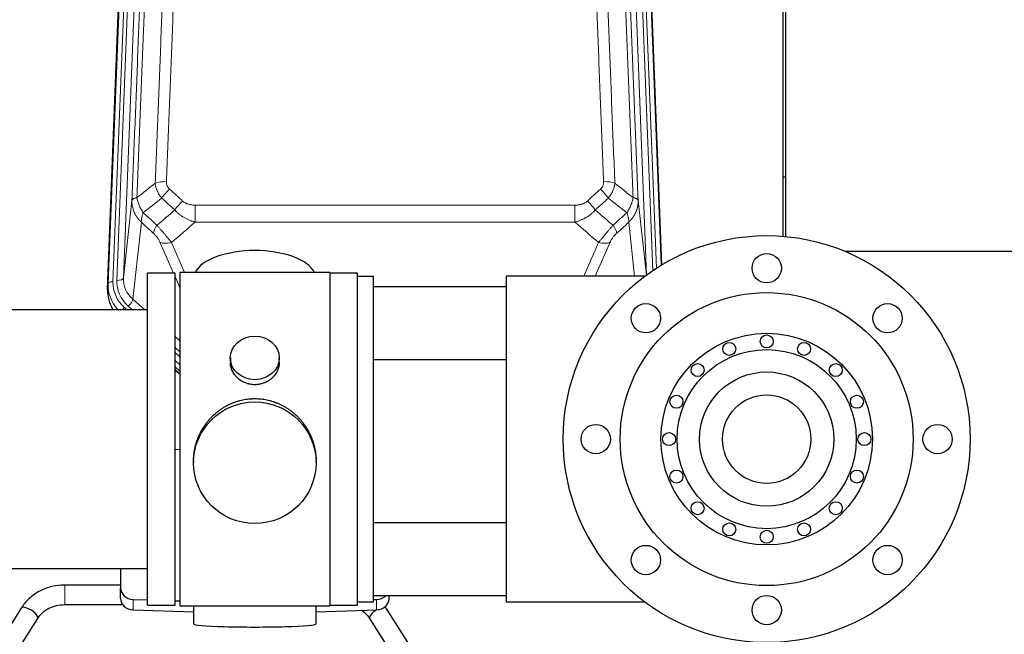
# Model space of a CAD drawing. Header units: inches. Extents: x 0 to 23760, y -13 to 16800.
# Tile 63 of 207: x 5819 to 6424, y 7685 to 8062. Entities that reach past the tile are written whole.
import ezdxf

# ---------------------------------------------------------------- set-up
doc = ezdxf.new("R2010")
doc.units = ezdxf.units.IN
doc.layers.add('254', color=7, linetype='Continuous', true_color=0xffffff)

msp = doc.modelspace()

# ---------------------------------------------------------------- linework, layer by layer
at = {"layer": '254', "color": 2, "linetype": 'Continuous', "lineweight": 25}
for p, q in [((6289.965, 8259.017), (6289.965, 7929.067)), ((5873.443, 7896.601), (5886.561, 8229.802)), ((6201.369, 8229.802), (6213.896, 7911.626)), ((6288.625, 7929.179), (6288.625, 8117.513)), ((6289.951, 7965.464), (6288.591, 7965.464)), ((6326.497, 7919.998), (6867.965, 7919.998)), ((5917.965, 7907.024), (5917.965, 7702.164)), ((6009.965, 7907.024), (5917.965, 7907.024)), ((6009.965, 7907.024), (6009.965, 7702.164)), ((5914.965, 7906.594), (5897.965, 7906.594)), ((5897.965, 7702.594), (5897.965, 7906.594)), ((5914.965, 7702.594), (5914.965, 7906.594)), ((6026.965, 7906.594), (6009.965, 7906.594)), ((6026.965, 7904.593), (6026.965, 7906.594)), ((6026.965, 7704.594), (6026.965, 7904.594)), ((6026.965, 7904.594), (6036.965, 7904.594)), ((6036.965, 7704.594), (6036.965, 7904.594)), ((6203.464, 7904.594), (6118.465, 7904.594)), ((6118.465, 7904.594), (6118.465, 7704.594)), ((6036.965, 7898.439), (6118.465, 7898.439)), ((5897.965, 7884.094), (5801.965, 7884.094)), ((5948.918, 7854.463), (5948.918, 7851.89)), ((5979.013, 7851.878), (5979.013, 7854.463)), ((6036.966, 7853.439), (6118.465, 7853.439)), ((5917.965, 7846.353), (5914.965, 7849.015)), ((5914.965, 7847.015), (5917.965, 7844.353)), ((5917.966, 7798.197), (5914.966, 7798.105)), ((5926.326, 7791.243), (5926.326, 7790.105)), ((6001.605, 7790.105), (6001.605, 7791.243)), ((6036.966, 7753.439), (6118.465, 7753.439)), ((5801.965, 7725.094), (5897.965, 7725.094)), ((5881.465, 7725.094), (5881.465, 7713.233)), ((5881.465, 7714.945), (5847.143, 7714.945)), ((5881.465, 7706.769), (5881.465, 7713.233)), ((6118.465, 7708.439), (6036.965, 7708.439)), ((6046.465, 7706.769), (6046.465, 7708.439)), ((5847.143, 7702.945), (5882.727, 7702.945)), ((5889.186, 7706.141), (5897.966, 7705.869)), ((5897.965, 7702.594), (5914.965, 7702.594)), ((5914.966, 7705.343), (5917.966, 7705.25)), ((5917.965, 7702.164), (5965.277, 7702.164)), ((5926.301, 7702.164), (5926.301, 7691.1)), ((5965.277, 7702.164), (6009.965, 7702.164)), ((6001.629, 7691.1), (6001.629, 7702.164)), ((6009.965, 7702.594), (6026.965, 7702.594)), ((6026.965, 7702.594), (6026.965, 7704.595)), ((6026.965, 7704.594), (6036.965, 7704.594)), ((6036.965, 7706.086), (6038.745, 7706.141)), ((6118.465, 7704.594), (6203.464, 7704.594)), ((5820.432, 7700.84), (5803.112, 7673.651)), ((5889.186, 7699.677), (5926.302, 7698.527)), ((6001.628, 7698.527), (6038.745, 7699.677)), ((6061.931, 7673.651), (6044.611, 7700.84)), ((5813.233, 7667.203), (5830.553, 7694.393)), ((6034.49, 7694.393), (6051.811, 7667.203))]:
    msp.add_line(p, q, dxfattribs=at)
at = {"layer": '254', "color": 110, "linetype": 'Continuous', "lineweight": 13}
for p, q in [((5889.929, 8234.28), (5876.818, 7901.258)), ((5879.21, 7902.094), (5892.276, 8233.988)), ((5896.268, 8235.614), (5883.202, 7903.721)), ((6204.66, 7905.479), (6191.663, 8235.614)), ((6208.482, 7908.172), (6195.655, 8233.988)), ((6210.781, 7909.688), (6198.002, 8234.28)), ((5873.824, 7900.038), (5886.935, 8233.06)), ((6200.996, 8233.06), (6213.656, 7911.481)), ((5883.202, 7903.721), (5888.449, 7951.127)), ((6199.481, 7951.127), (6204.544, 7905.394)), ((5927.379, 7948.326), (6160.551, 7948.326)), ((5927.379, 7948.326), (5927.379, 7937.895)), ((6160.551, 7948.326), (6160.551, 7937.895)), ((5894.264, 7937.775), (5889.039, 7890.575)), ((6160.551, 7937.895), (5927.379, 7937.895)), ((6197.339, 7904.594), (6193.666, 7937.775)), ((5914.003, 7906.594), (5905.691, 7925.525)), ((5912.752, 7925.375), (5920.81, 7907.023)), ((6166.054, 7904.594), (6175.178, 7925.375)), ((6182.24, 7925.525), (6173.049, 7904.593)), ((5917.965, 7897.569), (5914.966, 7904.401)), ((5873.443, 7896.601), (5873.824, 7900.038)), ((5889.039, 7890.575), (5896.347, 7884.094)), ((5883.823, 7885.484), (5885.39, 7884.094)), ((5886.215, 7886.32), (5888.724, 7884.094)), ((5914.965, 7867.579), (5917.965, 7864.918)), ((5914.965, 7860.818), (5917.965, 7858.157)), ((5914.965, 7857.861), (5917.965, 7855.2)), ((5917.965, 7850.129), (5914.965, 7852.79)), ((5914.965, 7847.282), (5917.965, 7844.621)), ((5847.143, 7702.945), (5847.143, 7714.945)), ((5889.186, 7699.677), (5889.186, 7706.141)), ((6038.745, 7699.677), (6038.745, 7706.141))]:
    msp.add_line(p, q, dxfattribs=at)
at = {"layer": '254', "color": 2, "linetype": 'Continuous', "lineweight": 25}
for centre, radius in [((6278.465, 7804.594), 125), ((6278.465, 7909.594), 9), ((6278.465, 7804.594), 90), ((6204.219, 7878.84), 9), ((6352.712, 7878.84), 9), ((6278.465, 7804.594), 65), ((6278.465, 7864.594), 4), ((6278.465, 7804.594), 55), ((6255.504, 7860.027), 4), ((6301.426, 7860.027), 4), ((6236.039, 7847.02), 4), ((6320.892, 7847.02), 4), ((6278.465, 7804.594), 41.25), ((6223.033, 7827.555), 4), ((6278.465, 7804.594), 27.15), ((6333.898, 7827.555), 4), ((6173.465, 7804.594), 9), ((6383.465, 7804.594), 9), ((6218.465, 7804.594), 4), ((6338.465, 7804.594), 4), ((6223.033, 7781.633), 4), ((6333.898, 7781.633), 4), ((6236.039, 7762.167), 4), ((6320.892, 7762.167), 4), ((6255.504, 7749.161), 4), ((6301.426, 7749.161), 4), ((6278.465, 7744.594), 4), ((6204.219, 7730.348), 9), ((6352.712, 7730.348), 9), ((6278.465, 7699.594), 9)]:
    msp.add_circle(centre, radius, dxfattribs=at)
at = {"layer": '254', "color": 110, "linetype": 'Continuous', "lineweight": 13}
for centre, major_axis, ratio, start_param, end_param in [((5909.64, 7958.418), (9.992, -0.404), 0.431453, 1.5882535, 2.3480729), ((6178.291, 7958.418), (9.992, 0.404), 0.431453, 0.7935197, 1.5533391), ((5911.612, 7953.824), (-6.729, -7.397), 0.3051216, 4.388767, 5.1358022), ((6176.319, 7953.824), (-6.729, 7.397), 0.3051216, 4.2889758, 5.0360109), ((5919.621, 7946.532), (6.736, 7.391), 0.3030979, 1.2497453, 1.9956357), ((6168.31, 7946.532), (-6.736, 7.391), 0.3030979, 4.2875497, 5.03344), ((5908.665, 7937.145), (6.719, 7.407), 0.3029797, 1.994528, 2.7400357), ((6179.265, 7937.145), (-6.719, 7.407), 0.3029797, 3.5431496, 4.2886573), ((5912.752, 7931.547), (9.156, 4.02), 0.5833249, 3.617995, 4.4616661), ((6175.178, 7931.547), (9.156, -4.02), 0.5833249, 4.9631119, 5.806783), ((5876.818, 7899.873), (-2.998, 0.118), 0.4614673, 4.7305545, 6.248991), ((5900.837, 7900.54), (-24.034, -0.11), 0.8859493, 6.2442616, 7.0633748), ((5903.229, 7901.375), (-24.034, -0.11), 0.8859493, 6.2442616, 7.0633748), ((5879.21, 7903.941), (-3.997, 0.157), 0.4614673, 1.5889619, 3.1073983), ((5903.229, 7903.222), (-20.033, -0.591), 0.8872905, 6.2219242, 7.0410373), ((5900.837, 7899.155), (27.029, -0.244), 0.8851019, 3.1148362, 3.8326992), ((5886.215, 7888.167), (-2.654, -2.992), 0.3265056, 1.2180917, 2.7365282), ((5883.823, 7884.099), (-1.991, -2.244), 0.3265056, 4.3596844, 4.9963838)]:
    msp.add_ellipse(centre, major_axis=major_axis, ratio=ratio, start_param=start_param, end_param=end_param, dxfattribs=at)
at = {"layer": '254', "color": 2, "linetype": 'Continuous', "lineweight": 25}
for centre, major_axis, ratio, start_param, end_param in [((5963.965, 7903.052), (-37.64, 0), 0.4617486, 3.372107, 6.0525728), ((5900.465, 7895.792), (-27.038, -0.124), 0.8859493, 6.2442616, 6.7882167), ((5889.465, 7713.233), (-8, 0), 0.8870108, 0, 1.5358897), ((6038.465, 7713.233), (-8, 0), 0.8870108, 1.6057029, 2.3998299), ((5825.493, 7697.616), (5.06, -3.224), 0.3659982, 0, 3.1415927), ((5889.465, 7706.769), (-8, 0), 0.8870108, 0, 1.5358897), ((6038.465, 7706.769), (-8, 0), 0.8870108, 1.6057029, 3.1415927), ((6039.551, 7697.616), (-5.06, -3.224), 0.3659982, 3.1415927, 3.5907422), ((6039.551, 7697.616), (-5.06, -3.224), 0.3659982, 4.6468082, 6.2831853), ((5963.965, 7691.1), (-37.664, 0), 0.0504434, 0, 3.1415927)]:
    msp.add_ellipse(centre, major_axis=major_axis, ratio=ratio, start_param=start_param, end_param=end_param, dxfattribs=at)
for centre, major_axis, ratio in [((5963.965, 7854.463), (15.048, 0), 0.8870108), ((5963.965, 7790.105), (-37.64, 0), 0.9914449)]:
    msp.add_ellipse(centre, major_axis=major_axis, ratio=ratio, dxfattribs=at)
at = {"layer": '254', "color": 110, "linetype": 'Continuous', "lineweight": 13}
for points, knots in [([(5903.734, 8276.803), (5903.678, 8275.191), (5903.622, 8273.578), (5903.51, 8270.349), (5903.342, 8265.502), (5902.946, 8254.167), (5902.603, 8244.407), (5901.909, 8224.831), (5900.969, 8198.575), (5899.511, 8158.73), (5898.506, 8131.859), (5897.932, 8116.658), (5897.869, 8114.967), (5897.741, 8111.585), (5897.548, 8106.507), (5897.097, 8094.637), (5896.705, 8084.422), (5896.377, 8075.888), (5896.311, 8074.18), (5896.179, 8070.762), (5895.981, 8065.632), (5895.515, 8053.64), (5895.113, 8043.324), (5894.301, 8022.642), (5893.204, 7994.933), (5892.076, 7966.96), (5891.505, 7952.907)], [0, 0, 0, 0, 0.015625, 0.015625, 0.03125, 0.0625, 0.125, 0.125, 0.25, 0.375, 0.5, 0.5, 0.515625, 0.515625, 0.53125, 0.5625, 0.625, 0.625, 0.640625, 0.640625, 0.65625, 0.6875, 0.75, 0.75, 0.875, 1, 1, 1, 1]), ([(5902.757, 7961.774), (5903.315, 7975.587), (5904.417, 8003.083), (5906.027, 8043.935), (5907.07, 8070.909), (5907.842, 8091.041), (5908.225, 8101.083), (5908.604, 8111.089), (5908.855, 8117.751), (5908.981, 8121.078), (5909.605, 8137.692), (5910.097, 8150.912), (5910.823, 8170.636), (5911.063, 8177.192), (5911.54, 8190.266), (5911.776, 8196.785), (5912.479, 8216.283), (5913.401, 8242.129), (5914.292, 8267.675), (5914.731, 8280.372)], [0, 0, 0, 0, 0.125, 0.25, 0.375, 0.375, 0.4375, 0.46875, 0.46875, 0.5, 0.5, 0.625, 0.625, 0.6875, 0.6875, 0.75, 0.75, 0.875, 1, 1, 1, 1]), ([(5921.598, 8281.738), (5921.161, 8269.025), (5920.27, 8243.447), (5919.35, 8217.567), (5918.648, 8198.044), (5918.412, 8191.518), (5917.936, 8178.427), (5917.696, 8171.863), (5916.971, 8152.113), (5916.479, 8138.876), (5915.856, 8122.241), (5915.731, 8118.91), (5915.479, 8112.239), (5915.101, 8102.221), (5914.719, 8092.167), (5913.948, 8072.008), (5912.906, 8045), (5911.298, 8004.096), (5910.197, 7976.566), (5909.64, 7962.735)], [0, 0, 0, 0, 0.125, 0.25, 0.25, 0.3125, 0.3125, 0.375, 0.375, 0.5, 0.5, 0.53125, 0.53125, 0.5625, 0.625, 0.625, 0.75, 0.875, 1, 1, 1, 1]), ([(6178.291, 7962.735), (6177.733, 7976.566), (6176.633, 8004.096), (6175.025, 8045), (6173.983, 8072.008), (6173.212, 8092.167), (6172.83, 8102.221), (6172.451, 8112.239), (6172.2, 8118.91), (6172.075, 8122.241), (6171.451, 8138.876), (6170.96, 8152.113), (6170.235, 8171.863), (6169.995, 8178.427), (6169.519, 8191.518), (6169.283, 8198.044), (6168.581, 8217.567), (6167.66, 8243.447), (6166.77, 8269.025), (6166.332, 8281.738)], [0, 0, 0, 0, 0.125, 0.25, 0.375, 0.375, 0.4375, 0.46875, 0.46875, 0.5, 0.5, 0.625, 0.625, 0.6875, 0.6875, 0.75, 0.75, 0.875, 1, 1, 1, 1]), ([(6173.2, 8280.372), (6173.638, 8267.675), (6174.53, 8242.129), (6175.451, 8216.283), (6176.154, 8196.785), (6176.391, 8190.266), (6176.867, 8177.192), (6177.107, 8170.636), (6177.834, 8150.912), (6178.325, 8137.692), (6178.95, 8121.078), (6179.075, 8117.751), (6179.327, 8111.089), (6179.706, 8101.083), (6180.089, 8091.041), (6180.86, 8070.909), (6181.904, 8043.935), (6183.514, 8003.083), (6184.616, 7975.587), (6185.174, 7961.774)], [0, 0, 0, 0, 0.125, 0.25, 0.25, 0.3125, 0.3125, 0.375, 0.375, 0.5, 0.5, 0.53125, 0.53125, 0.5625, 0.625, 0.625, 0.75, 0.875, 1, 1, 1, 1]), ([(6196.426, 7952.907), (6195.854, 7966.96), (6194.727, 7994.931), (6193.081, 8036.482), (6192.015, 8063.914), (6191.227, 8084.386), (6190.836, 8094.598), (6190.384, 8106.466), (6190.192, 8111.543), (6190.064, 8114.926), (6190, 8116.616), (6189.681, 8125.062), (6189.301, 8135.169), (6188.863, 8146.912), (6188.677, 8151.935), (6188.553, 8155.281), (6188.491, 8156.953), (6187.935, 8171.989), (6186.962, 8198.564), (6185.551, 8237.958), (6184.643, 8263.907), (6184.197, 8276.803)], [0, 0, 0, 0, 0.125, 0.25, 0.375, 0.375, 0.4375, 0.46875, 0.484375, 0.484375, 0.5, 0.5, 0.5625, 0.59375, 0.609375, 0.609375, 0.625, 0.625, 0.75, 0.875, 1, 1, 1, 1]), ([(5888.449, 7951.127), (5889.019, 7965.127), (5890.144, 7992.994), (5891.238, 8020.598), (5892.047, 8041.202), (5892.449, 8051.479), (5892.913, 8063.426), (5893.11, 8068.537), (5893.242, 8071.942), (5893.308, 8073.643), (5893.635, 8082.145), (5894.026, 8092.321), (5894.476, 8104.147), (5894.668, 8109.205), (5894.796, 8112.575), (5894.859, 8114.259), (5895.432, 8129.402), (5896.433, 8156.171), (5897.888, 8195.865), (5899.294, 8235.098), (5900.2, 8260.948), (5900.645, 8273.795)], [0, 0, 0, 0, 0.125, 0.25, 0.25, 0.3125, 0.34375, 0.359375, 0.359375, 0.375, 0.375, 0.4375, 0.46875, 0.484375, 0.484375, 0.5, 0.5, 0.625, 0.75, 0.875, 1, 1, 1, 1]), ([(6187.286, 8273.795), (6187.731, 8260.948), (6188.637, 8235.097), (6190.044, 8195.853), (6191.014, 8169.379), (6191.568, 8154.4), (6191.63, 8152.734), (6191.754, 8149.401), (6191.94, 8144.397), (6192.376, 8132.698), (6192.755, 8122.63), (6193.073, 8114.216), (6193.137, 8112.532), (6193.264, 8109.162), (6193.456, 8104.104), (6193.906, 8092.281), (6194.297, 8082.108), (6195.083, 8061.713), (6196.146, 8034.385), (6197.787, 7992.991), (6198.911, 7965.127), (6199.481, 7951.127)], [0, 0, 0, 0, 0.125, 0.25, 0.375, 0.375, 0.390625, 0.390625, 0.40625, 0.4375, 0.5, 0.5, 0.515625, 0.515625, 0.53125, 0.5625, 0.625, 0.625, 0.75, 0.875, 1, 1, 1, 1]), ([(5906.789, 7952.657), (5906.499, 7953.001), (5906.222, 7953.352), (5905.893, 7953.8), (5905.828, 7953.89), (5905.7, 7954.071), (5905.637, 7954.161), (5905.45, 7954.435), (5905.33, 7954.618), (5904.98, 7955.171), (5904.546, 7955.918), (5904.173, 7956.681), (5903.917, 7957.26), (5903.836, 7957.454), (5903.72, 7957.747), (5903.682, 7957.845), (5903.609, 7958.041), (5903.573, 7958.139), (5903.401, 7958.63), (5903.28, 7959.022), (5903.073, 7959.808), (5902.899, 7960.594), (5902.793, 7961.381), (5902.757, 7961.774)], [0, 0, 0, 0, 0.125, 0.125, 0.15625, 0.15625, 0.1875, 0.1875, 0.25, 0.25, 0.375, 0.5, 0.5, 0.5625, 0.5625, 0.59375, 0.59375, 0.625, 0.625, 0.75, 0.75, 0.875, 1, 1, 1, 1]), ([(5911.612, 7958.123), (5911.446, 7958.275), (5911.288, 7958.434), (5911.101, 7958.642), (5911.065, 7958.683), (5910.993, 7958.768), (5910.957, 7958.811), (5910.853, 7958.94), (5910.786, 7959.028), (5910.593, 7959.294), (5910.359, 7959.659), (5910.168, 7960.044), (5910.042, 7960.34), (5910.003, 7960.441), (5909.949, 7960.593), (5909.931, 7960.644), (5909.898, 7960.746), (5909.882, 7960.798), (5909.806, 7961.055), (5909.758, 7961.262), (5909.685, 7961.678), (5909.661, 7961.888), (5909.634, 7962.31), (5909.631, 7962.522), (5909.64, 7962.735)], [0, 0, 0, 0, 0.125, 0.125, 0.15625, 0.15625, 0.1875, 0.1875, 0.25, 0.25, 0.375, 0.5, 0.5, 0.5625, 0.5625, 0.59375, 0.59375, 0.625, 0.625, 0.75, 0.75, 0.875, 0.875, 1, 1, 1, 1]), ([(6178.291, 7962.735), (6178.299, 7962.522), (6178.297, 7962.309), (6178.28, 7962.043), (6178.276, 7961.989), (6178.266, 7961.883), (6178.26, 7961.83), (6178.241, 7961.671), (6178.226, 7961.565), (6178.17, 7961.251), (6178.122, 7961.045), (6178.002, 7960.638), (6177.93, 7960.437), (6177.803, 7960.141), (6177.758, 7960.043), (6177.686, 7959.897), (6177.661, 7959.848), (6177.61, 7959.752), (6177.584, 7959.704), (6177.449, 7959.468), (6177.331, 7959.285), (6177.075, 7958.932), (6176.937, 7958.762), (6176.642, 7958.433), (6176.485, 7958.275), (6176.319, 7958.123)], [0, 0, 0, 0, 0.125, 0.125, 0.15625, 0.15625, 0.1875, 0.1875, 0.25, 0.25, 0.375, 0.375, 0.5, 0.5, 0.5625, 0.5625, 0.59375, 0.59375, 0.625, 0.625, 0.75, 0.75, 0.875, 0.875, 1, 1, 1, 1]), ([(6185.174, 7961.774), (6185.138, 7961.381), (6185.084, 7960.986), (6184.996, 7960.492), (6184.978, 7960.393), (6184.938, 7960.195), (6184.917, 7960.096), (6184.851, 7959.799), (6184.803, 7959.601), (6184.647, 7959.01), (6184.405, 7958.227), (6184.098, 7957.45), (6183.842, 7956.871), (6183.73, 7956.631), (6183.611, 7956.391), (6183.563, 7956.295), (6183.539, 7956.247), (6183.466, 7956.104), (6183.416, 7956.008), (6183.161, 7955.534), (6182.943, 7955.16), (6182.478, 7954.425), (6181.984, 7953.701), (6181.432, 7953.001), (6181.141, 7952.657)], [0, 0, 0, 0, 0.125, 0.125, 0.15625, 0.15625, 0.1875, 0.1875, 0.25, 0.25, 0.375, 0.5, 0.5, 0.5625, 0.578125, 0.578125, 0.59375, 0.59375, 0.625, 0.625, 0.75, 0.75, 0.875, 1, 1, 1, 1]), ([(5894.264, 7937.775), (5894.247, 7937.792), (5894.213, 7937.826), (5894.161, 7937.876), (5894.11, 7937.927), (5894.059, 7937.977), (5894.008, 7938.028), (5893.957, 7938.08), (5893.907, 7938.131), (5893.856, 7938.183), (5893.806, 7938.234), (5893.756, 7938.286), (5893.706, 7938.338), (5893.656, 7938.39), (5893.607, 7938.443), (5893.557, 7938.495), (5893.508, 7938.548), (5893.459, 7938.601), (5893.41, 7938.654), (5893.361, 7938.707), (5893.312, 7938.761), (5893.264, 7938.814), (5893.216, 7938.868), (5893.168, 7938.922), (5893.12, 7938.976), (5893.072, 7939.03), (5893.024, 7939.085), (5892.977, 7939.139), (5892.93, 7939.194), (5892.883, 7939.249), (5892.836, 7939.304), (5892.789, 7939.359), (5892.743, 7939.415), (5892.696, 7939.47), (5892.65, 7939.526), (5892.604, 7939.582), (5892.559, 7939.638), (5892.513, 7939.694), (5892.468, 7939.751), (5892.423, 7939.807), (5892.378, 7939.864), (5892.333, 7939.921), (5892.288, 7939.978), (5892.244, 7940.035), (5892.2, 7940.093), (5892.156, 7940.15), (5892.112, 7940.208), (5892.069, 7940.266), (5892.025, 7940.324), (5891.982, 7940.382), (5891.939, 7940.44), (5891.896, 7940.499), (5891.854, 7940.557), (5891.811, 7940.616), (5891.769, 7940.675), (5891.727, 7940.734), (5891.686, 7940.793), (5891.644, 7940.853), (5891.603, 7940.912), (5891.562, 7940.972), (5891.521, 7941.032), (5891.48, 7941.092), (5891.44, 7941.152), (5891.4, 7941.212), (5891.36, 7941.273), (5891.32, 7941.333), (5891.281, 7941.394), (5891.241, 7941.455), (5891.202, 7941.516), (5891.163, 7941.577), (5891.125, 7941.639), (5891.086, 7941.7), (5891.048, 7941.762), (5891.01, 7941.823), (5890.973, 7941.885), (5890.935, 7941.947), (5890.898, 7942.01), (5890.861, 7942.072), (5890.824, 7942.134), (5890.788, 7942.197), (5890.751, 7942.26), (5890.715, 7942.323), (5890.679, 7942.386), (5890.644, 7942.449), (5890.609, 7942.512), (5890.574, 7942.576), (5890.539, 7942.639), (5890.504, 7942.703), (5890.47, 7942.767), (5890.436, 7942.831), (5890.402, 7942.895), (5890.368, 7942.959), (5890.335, 7943.023), (5890.302, 7943.088), (5890.269, 7943.153), (5890.236, 7943.217), (5890.204, 7943.282), (5890.172, 7943.347), (5890.14, 7943.412), (5890.109, 7943.478), (5890.078, 7943.543), (5890.046, 7943.608), (5890.016, 7943.674), (5889.985, 7943.74), (5889.955, 7943.806), (5889.925, 7943.872), (5889.895, 7943.938), (5889.866, 7944.004), (5889.668, 7944.455), (5889.334, 7945.305), (5888.945, 7946.573), (5888.659, 7947.872), (5888.482, 7949.194), (5888.438, 7950.121), (5888.439, 7950.645), (5888.44, 7950.766), (5888.442, 7950.886), (5888.445, 7951.006), (5888.448, 7951.087), (5888.449, 7951.127)], [0, 0, 0, 0, 0.0045083, 0.0090195, 0.0135338, 0.0180512, 0.0225715, 0.0270949, 0.0316214, 0.0361509, 0.0406834, 0.0452189, 0.0497575, 0.0542992, 0.0588439, 0.0633916, 0.0679424, 0.0724963, 0.0770532, 0.0816132, 0.0861762, 0.0907423, 0.0953114, 0.0998837, 0.104459, 0.1090373, 0.1136188, 0.1182033, 0.1227909, 0.1273815, 0.1319753, 0.1365721, 0.141172, 0.145775, 0.1503811, 0.1549903, 0.1596025, 0.1642179, 0.1688364, 0.1734579, 0.1780826, 0.1827103, 0.1873412, 0.1919752, 0.1966123, 0.2012524, 0.2058957, 0.2105422, 0.2151917, 0.2198443, 0.2245001, 0.229159, 0.233821, 0.2384861, 0.2431544, 0.2478258, 0.2525003, 0.2571779, 0.2618587, 0.2665427, 0.2712297, 0.2759199, 0.2806133, 0.2853097, 0.2900094, 0.2947122, 0.2994181, 0.3041272, 0.3088394, 0.3135548, 0.3182733, 0.322995, 0.3277199, 0.3324479, 0.3371791, 0.3419135, 0.346651, 0.3513917, 0.3561355, 0.3608826, 0.3656328, 0.3703861, 0.3751427, 0.3799024, 0.3846654, 0.3894315, 0.3942008, 0.3989732, 0.4037489, 0.4085278, 0.4133098, 0.4180951, 0.4228835, 0.4276751, 0.43247, 0.437268, 0.4420692, 0.4468737, 0.4516813, 0.4564922, 0.4613063, 0.4661235, 0.470944, 0.4757677, 0.4805947, 0.4854248, 0.4902582, 0.4950947, 0.4999345, 0.5888915, 0.6791125, 0.7706071, 0.8633844, 0.9574535, 0.965938, 0.9744348, 0.9829441, 0.9914659, 1, 1, 1, 1]), ([(5891.505, 7952.907), (5891.278, 7952.871), (5891.062, 7952.829), (5890.652, 7952.733), (5890.458, 7952.68), (5890.094, 7952.564), (5889.924, 7952.5), (5889.61, 7952.365), (5889.465, 7952.292), (5889.204, 7952.139), (5889.087, 7952.058), (5888.881, 7951.889), (5888.792, 7951.8), (5888.569, 7951.526), (5888.479, 7951.331), (5888.449, 7951.127)], [0, 0, 0, 0, 0.125, 0.125, 0.25, 0.25, 0.375, 0.375, 0.5, 0.5, 0.625, 0.625, 0.75, 0.75, 1, 1, 1, 1]), ([(5895.37, 7943.661), (5894.867, 7944.41), (5894.405, 7945.176), (5893.778, 7946.338), (5893.581, 7946.728), (5893.209, 7947.509), (5893.034, 7947.9), (5892.546, 7949.074), (5892.269, 7949.856), (5891.812, 7951.4), (5891.633, 7952.163), (5891.505, 7952.907)], [0, 0, 0, 0, 0.25, 0.25, 0.375, 0.375, 0.5, 0.5, 0.75, 0.75, 1, 1, 1, 1]), ([(5927.379, 7948.326), (5927.025, 7948.326), (5926.672, 7948.337), (5926.231, 7948.364), (5926.143, 7948.37), (5925.967, 7948.383), (5925.879, 7948.391), (5925.615, 7948.416), (5925.44, 7948.435), (5924.918, 7948.502), (5924.574, 7948.559), (5923.891, 7948.698), (5923.553, 7948.78), (5922.886, 7948.975), (5922.556, 7949.086), (5922.19, 7949.231), (5922.15, 7949.247), (5922.069, 7949.28), (5921.949, 7949.331), (5921.671, 7949.453), (5921.439, 7949.566), (5920.985, 7949.805), (5920.693, 7949.979), (5920.137, 7950.363), (5919.871, 7950.573), (5919.621, 7950.802)], [0, 0, 0, 0, 0.125, 0.125, 0.15625, 0.15625, 0.1875, 0.1875, 0.25, 0.25, 0.375, 0.375, 0.5, 0.5, 0.625, 0.625, 0.640625, 0.640625, 0.65625, 0.6875, 0.75, 0.75, 0.875, 0.875, 1, 1, 1, 1]), ([(6168.31, 7950.802), (6168.185, 7950.687), (6168.055, 7950.577), (6167.853, 7950.417), (6167.785, 7950.365), (6167.647, 7950.264), (6167.578, 7950.214), (6167.225, 7949.972), (6166.931, 7949.796), (6166.321, 7949.478), (6166.005, 7949.335), (6165.597, 7949.175), (6165.515, 7949.143), (6165.35, 7949.083), (6165.268, 7949.054), (6165.019, 7948.97), (6164.853, 7948.919), (6164.352, 7948.774), (6164.015, 7948.692), (6163.335, 7948.555), (6162.993, 7948.499), (6162.303, 7948.411), (6161.956, 7948.379), (6161.257, 7948.337), (6160.905, 7948.326), (6160.551, 7948.326)], [0, 0, 0, 0, 0.0625, 0.0625, 0.09375, 0.09375, 0.125, 0.125, 0.25, 0.25, 0.375, 0.375, 0.40625, 0.40625, 0.4375, 0.4375, 0.5, 0.5, 0.625, 0.625, 0.75, 0.75, 0.875, 0.875, 1, 1, 1, 1]), ([(6196.426, 7952.907), (6196.297, 7952.163), (6196.118, 7951.4), (6195.662, 7949.856), (6195.384, 7949.074), (6194.896, 7947.9), (6194.722, 7947.509), (6194.35, 7946.728), (6194.152, 7946.338), (6193.526, 7945.176), (6193.064, 7944.41), (6192.561, 7943.661)], [0, 0, 0, 0, 0.25, 0.25, 0.5, 0.5, 0.625, 0.625, 0.75, 0.75, 1, 1, 1, 1]), ([(6199.481, 7951.127), (6199.482, 7951.107), (6199.483, 7951.067), (6199.485, 7951.007), (6199.487, 7950.948), (6199.488, 7950.888), (6199.489, 7950.828), (6199.49, 7950.769), (6199.491, 7950.709), (6199.491, 7950.649), (6199.492, 7950.59), (6199.492, 7950.53), (6199.491, 7950.47), (6199.491, 7950.411), (6199.49, 7950.351), (6199.489, 7950.292), (6199.488, 7950.232), (6199.486, 7950.172), (6199.485, 7950.113), (6199.483, 7950.053), (6199.481, 7949.994), (6199.478, 7949.934), (6199.476, 7949.875), (6199.473, 7949.815), (6199.47, 7949.756), (6199.467, 7949.697), (6199.463, 7949.637), (6199.459, 7949.578), (6199.455, 7949.519), (6199.451, 7949.459), (6199.447, 7949.4), (6199.442, 7949.341), (6199.437, 7949.282), (6199.432, 7949.222), (6199.427, 7949.163), (6199.421, 7949.104), (6199.415, 7949.045), (6199.409, 7948.986), (6199.403, 7948.927), (6199.396, 7948.868), (6199.39, 7948.809), (6199.383, 7948.75), (6199.376, 7948.691), (6199.368, 7948.632), (6199.361, 7948.574), (6199.353, 7948.515), (6199.345, 7948.456), (6199.336, 7948.397), (6199.328, 7948.339), (6199.319, 7948.28), (6199.31, 7948.221), (6199.301, 7948.163), (6199.292, 7948.104), (6199.282, 7948.046), (6199.273, 7947.987), (6199.262, 7947.929), (6199.252, 7947.871), (6199.242, 7947.812), (6199.231, 7947.754), (6199.22, 7947.696), (6199.209, 7947.638), (6199.198, 7947.579), (6199.186, 7947.521), (6199.175, 7947.463), (6199.163, 7947.405), (6199.151, 7947.347), (6199.138, 7947.29), (6199.126, 7947.232), (6199.113, 7947.174), (6199.1, 7947.116), (6199.087, 7947.058), (6199.073, 7947.001), (6199.06, 7946.943), (6199.046, 7946.886), (6199.032, 7946.828), (6199.018, 7946.771), (6199.003, 7946.713), (6198.989, 7946.656), (6198.974, 7946.599), (6198.959, 7946.542), (6198.943, 7946.485), (6198.928, 7946.427), (6198.912, 7946.37), (6198.896, 7946.314), (6198.88, 7946.257), (6198.864, 7946.2), (6198.848, 7946.143), (6198.831, 7946.086), (6198.814, 7946.03), (6198.797, 7945.973), (6198.78, 7945.916), (6198.762, 7945.86), (6198.745, 7945.804), (6198.727, 7945.747), (6198.709, 7945.691), (6198.69, 7945.635), (6198.672, 7945.579), (6198.653, 7945.522), (6198.634, 7945.466), (6198.615, 7945.411), (6198.596, 7945.355), (6198.577, 7945.299), (6198.557, 7945.243), (6198.537, 7945.187), (6198.517, 7945.132), (6198.497, 7945.076), (6198.477, 7945.021), (6198.456, 7944.965), (6198.436, 7944.91), (6198.415, 7944.855), (6198.394, 7944.8), (6198.372, 7944.745), (6198.351, 7944.69), (6198.329, 7944.635), (6198.307, 7944.58), (6198.285, 7944.525), (6198.263, 7944.47), (6198.241, 7944.416), (6198.218, 7944.361), (6198.195, 7944.307), (6198.172, 7944.252), (6198.149, 7944.198), (6198.126, 7944.144), (6198.102, 7944.089), (6198.079, 7944.035), (6198.055, 7943.981), (6198.031, 7943.927), (6198.007, 7943.873), (6197.982, 7943.82), (6197.958, 7943.766), (6197.933, 7943.712), (6197.908, 7943.659), (6197.883, 7943.605), (6197.858, 7943.552), (6197.832, 7943.499), (6197.807, 7943.445), (6197.781, 7943.392), (6197.755, 7943.339), (6197.729, 7943.286), (6197.702, 7943.234), (6197.676, 7943.181), (6197.649, 7943.128), (6197.623, 7943.075), (6197.596, 7943.023), (6197.569, 7942.971), (6197.541, 7942.918), (6197.514, 7942.866), (6197.486, 7942.814), (6197.458, 7942.762), (6197.43, 7942.71), (6197.402, 7942.658), (6197.374, 7942.606), (6197.346, 7942.554), (6197.317, 7942.503), (6197.288, 7942.451), (6197.259, 7942.4), (6197.23, 7942.349), (6197.201, 7942.297), (6197.172, 7942.246), (6197.142, 7942.195), (6197.112, 7942.144), (6197.083, 7942.093), (6197.053, 7942.042), (6197.022, 7941.992), (6196.992, 7941.941), (6196.962, 7941.891), (6196.931, 7941.84), (6196.9, 7941.79), (6196.869, 7941.74), (6196.838, 7941.69), (6196.807, 7941.64), (6196.775, 7941.59), (6196.744, 7941.54), (6196.712, 7941.49), (6196.68, 7941.441), (6196.648, 7941.391), (6196.616, 7941.342), (6196.584, 7941.292), (6196.552, 7941.243), (6196.519, 7941.194), (6196.486, 7941.145), (6196.453, 7941.096), (6196.42, 7941.047), (6196.387, 7940.999), (6196.354, 7940.95), (6196.32, 7940.902), (6196.287, 7940.853), (6196.253, 7940.805), (6196.219, 7940.757), (6196.185, 7940.709), (6196.151, 7940.661), (6196.117, 7940.613), (6196.083, 7940.565), (6196.048, 7940.517), (6196.013, 7940.47), (6195.979, 7940.422), (6195.944, 7940.375), (6195.909, 7940.328), (6195.873, 7940.28), (6195.838, 7940.233), (6195.802, 7940.187), (6195.767, 7940.14), (6195.731, 7940.093), (6195.695, 7940.046), (6195.659, 7940), (6195.623, 7939.953), (6195.587, 7939.907), (6195.55, 7939.861), (6195.514, 7939.815), (6195.477, 7939.769), (6195.441, 7939.723), (6195.404, 7939.677), (6195.367, 7939.632), (6195.33, 7939.586), (6195.292, 7939.541), (6195.255, 7939.495), (6195.217, 7939.45), (6195.18, 7939.405), (6195.142, 7939.36), (6195.104, 7939.315), (6195.066, 7939.27), (6195.028, 7939.226), (6194.99, 7939.181), (6194.952, 7939.137), (6194.913, 7939.093), (6194.875, 7939.048), (6194.836, 7939.004), (6194.797, 7938.96), (6194.758, 7938.916), (6194.719, 7938.873), (6194.68, 7938.829), (6194.641, 7938.785), (6194.601, 7938.742), (6194.562, 7938.699), (6194.522, 7938.656), (6194.483, 7938.612), (6194.443, 7938.57), (6194.403, 7938.527), (6194.363, 7938.484), (6194.323, 7938.441), (6194.282, 7938.399), (6194.242, 7938.356), (6194.202, 7938.314), (6194.161, 7938.272), (6194.12, 7938.23), (6194.08, 7938.188), (6194.039, 7938.146), (6193.998, 7938.105), (6193.957, 7938.063), (6193.916, 7938.022), (6193.874, 7937.98), (6193.833, 7937.939), (6193.791, 7937.898), (6193.75, 7937.857), (6193.708, 7937.816), (6193.68, 7937.789), (6193.666, 7937.775)], [0, 0, 0, 0, 0.0042303, 0.0084583, 0.0126838, 0.016907, 0.0211277, 0.0253461, 0.0295621, 0.0337757, 0.037987, 0.0421959, 0.0464023, 0.0506064, 0.0548082, 0.0590075, 0.0632045, 0.0673991, 0.0715913, 0.0757811, 0.0799686, 0.0841537, 0.0883364, 0.0925167, 0.0966947, 0.1008703, 0.1050435, 0.1092144, 0.1133829, 0.117549, 0.1217128, 0.1258741, 0.1300332, 0.1341898, 0.1383441, 0.1424961, 0.1466456, 0.1507929, 0.1549377, 0.1590802, 0.1632203, 0.1673581, 0.1714935, 0.1756266, 0.1797573, 0.1838856, 0.1880116, 0.1921352, 0.1962565, 0.2003755, 0.204492, 0.2086063, 0.2127182, 0.2168277, 0.2209349, 0.2250397, 0.2291422, 0.2332423, 0.2373401, 0.2414356, 0.2455287, 0.2496195, 0.2537079, 0.257794, 0.2618777, 0.2659591, 0.2700382, 0.2741149, 0.2781893, 0.2822614, 0.2863311, 0.2903985, 0.2944635, 0.2985262, 0.3025866, 0.3066447, 0.3107004, 0.3147538, 0.3188048, 0.3228536, 0.3269, 0.3309441, 0.3349858, 0.3390253, 0.3430624, 0.3470972, 0.3511296, 0.3551598, 0.3591876, 0.3632131, 0.3672363, 0.3712571, 0.3752757, 0.3792919, 0.3833058, 0.3873174, 0.3913267, 0.3953337, 0.3993384, 0.4033407, 0.4073408, 0.4113385, 0.4153339, 0.419327, 0.4233179, 0.4273064, 0.4312926, 0.4352765, 0.4392581, 0.4432373, 0.4472143, 0.451189, 0.4551614, 0.4591315, 0.4630993, 0.4670648, 0.471028, 0.4749889, 0.4789475, 0.4829038, 0.4868578, 0.4908095, 0.494759, 0.4987061, 0.502651, 0.5065936, 0.5105338, 0.5144718, 0.5184076, 0.522341, 0.5262721, 0.530201, 0.5341276, 0.5380519, 0.5419739, 0.5458936, 0.5498111, 0.5537262, 0.5576392, 0.5615498, 0.5654581, 0.5693642, 0.573268, 0.5771696, 0.5810688, 0.5849658, 0.5888606, 0.592753, 0.5966432, 0.6005311, 0.6044168, 0.6083002, 0.6121813, 0.6160602, 0.6199368, 0.6238111, 0.6276832, 0.6315531, 0.6354206, 0.6392859, 0.643149, 0.6470098, 0.6508684, 0.6547247, 0.6585787, 0.6624305, 0.66628, 0.6701273, 0.6739724, 0.6778152, 0.6816557, 0.685494, 0.6893301, 0.6931639, 0.6969955, 0.7008248, 0.7046519, 0.7084768, 0.7122994, 0.7161198, 0.7199379, 0.7237539, 0.7275675, 0.731379, 0.7351882, 0.7389952, 0.7427999, 0.7466024, 0.7504027, 0.7542008, 0.7579966, 0.7617902, 0.7655816, 0.7693708, 0.7731577, 0.7769424, 0.7807249, 0.7845052, 0.7882833, 0.7920591, 0.7958327, 0.7996042, 0.8033734, 0.8071403, 0.8109051, 0.8146677, 0.818428, 0.8221862, 0.8259421, 0.8296958, 0.8334474, 0.8371967, 0.8409438, 0.8446887, 0.8484314, 0.8521719, 0.8559102, 0.8596463, 0.8633802, 0.867112, 0.8708415, 0.8745688, 0.8782939, 0.8820169, 0.8857376, 0.8894562, 0.8931726, 0.8968867, 0.9005987, 0.9043086, 0.9080162, 0.9117216, 0.9154249, 0.919126, 0.9228249, 0.9265216, 0.9302161, 0.9339085, 0.9375987, 0.9412867, 0.9449725, 0.9486562, 0.9523377, 0.956017, 0.9596942, 0.9633691, 0.967042, 0.9707126, 0.9743811, 0.9780474, 0.9817116, 0.9853736, 0.9890334, 0.9926911, 0.9963466, 1, 1, 1, 1]), ([(6199.481, 7951.127), (6199.452, 7951.331), (6199.362, 7951.526), (6199.139, 7951.8), (6199.05, 7951.889), (6198.844, 7952.058), (6198.727, 7952.139), (6198.465, 7952.292), (6198.321, 7952.365), (6198.007, 7952.5), (6197.837, 7952.564), (6197.473, 7952.68), (6197.279, 7952.733), (6196.868, 7952.829), (6196.652, 7952.871), (6196.426, 7952.907)], [0, 0, 0, 0, 0.25, 0.25, 0.375, 0.375, 0.5, 0.5, 0.625, 0.625, 0.75, 0.75, 0.875, 0.875, 1, 1, 1, 1]), ([(5894.264, 7937.775), (5894.218, 7938.147), (5894.209, 7938.559), (5894.25, 7939.224), (5894.272, 7939.454), (5894.335, 7939.928), (5894.375, 7940.172), (5894.471, 7940.673), (5894.528, 7940.93), (5894.657, 7941.454), (5894.729, 7941.721), (5894.888, 7942.263), (5894.975, 7942.539), (5895.163, 7943.096), (5895.263, 7943.378), (5895.37, 7943.661)], [0, 0, 0, 0, 0.25, 0.25, 0.375, 0.375, 0.5, 0.5, 0.625, 0.625, 0.75, 0.75, 0.875, 0.875, 1, 1, 1, 1]), ([(5927.379, 7937.895), (5926.782, 7938.047), (5926.114, 7938.241), (5925.45, 7938.461), (5925.303, 7938.511), (5925.229, 7938.536), (5925.009, 7938.612), (5924.862, 7938.664), (5924.425, 7938.824), (5924.135, 7938.936), (5923.273, 7939.286), (5922.708, 7939.538), (5921.595, 7940.083), (5921.048, 7940.375), (5920.242, 7940.846), (5919.843, 7941.089), (5919.449, 7941.344), (5919.253, 7941.473), (5919.188, 7941.517), (5919.058, 7941.605), (5918.993, 7941.649), (5918.414, 7942.048), (5917.918, 7942.42), (5916.963, 7943.197), (5916.504, 7943.603), (5915.624, 7944.448), (5915.204, 7944.888), (5914.803, 7945.346)], [0, 0, 0, 0, 0.125, 0.140625, 0.140625, 0.15625, 0.15625, 0.1875, 0.1875, 0.25, 0.25, 0.375, 0.375, 0.5, 0.5, 0.5625, 0.59375, 0.59375, 0.609375, 0.609375, 0.625, 0.625, 0.75, 0.75, 0.875, 0.875, 1, 1, 1, 1]), ([(6173.127, 7945.346), (6172.928, 7945.117), (6172.722, 7944.892), (6172.405, 7944.561), (6172.298, 7944.451), (6172.081, 7944.234), (6171.972, 7944.126), (6171.419, 7943.595), (6170.958, 7943.189), (6170.001, 7942.411), (6169.505, 7942.04), (6168.863, 7941.598), (6168.733, 7941.51), (6168.538, 7941.381), (6168.472, 7941.338), (6168.341, 7941.253), (6168.275, 7941.21), (6167.944, 7941.001), (6167.609, 7940.797), (6167.269, 7940.602), (6167.133, 7940.524), (6167.065, 7940.485), (6166.859, 7940.371), (6166.722, 7940.296), (6166.308, 7940.075), (6166.03, 7939.933), (6165.193, 7939.524), (6164.628, 7939.273), (6163.485, 7938.811), (6162.907, 7938.6), (6161.738, 7938.218), (6161.148, 7938.047), (6160.551, 7937.895)], [0, 0, 0, 0, 0.0625, 0.0625, 0.09375, 0.09375, 0.125, 0.125, 0.25, 0.25, 0.375, 0.375, 0.40625, 0.40625, 0.421875, 0.421875, 0.4375, 0.4375, 0.5, 0.515625, 0.515625, 0.53125, 0.53125, 0.5625, 0.5625, 0.625, 0.625, 0.75, 0.75, 0.875, 0.875, 1, 1, 1, 1]), ([(6192.561, 7943.661), (6192.667, 7943.378), (6192.768, 7943.096), (6192.955, 7942.539), (6193.042, 7942.263), (6193.202, 7941.721), (6193.274, 7941.454), (6193.403, 7940.93), (6193.459, 7940.673), (6193.556, 7940.172), (6193.596, 7939.928), (6193.659, 7939.454), (6193.681, 7939.224), (6193.722, 7938.559), (6193.713, 7938.147), (6193.666, 7937.775)], [0, 0, 0, 0, 0.125, 0.125, 0.25, 0.25, 0.375, 0.375, 0.5, 0.5, 0.625, 0.625, 0.75, 0.75, 1, 1, 1, 1]), ([(5912.752, 7925.375), (5912.43, 7925.776), (5912.1, 7926.185), (5911.423, 7927.018), (5911.075, 7927.442), (5910.541, 7928.091), (5910.361, 7928.31), (5910.088, 7928.64), (5909.996, 7928.751), (5909.858, 7928.918), (5909.811, 7928.974), (5909.719, 7929.085), (5909.672, 7929.141), (5909.254, 7929.644), (5908.503, 7930.542), (5907.738, 7931.447), (5907.159, 7932.129), (5906.965, 7932.357), (5906.673, 7932.699), (5906.575, 7932.814), (5906.429, 7932.985), (5906.38, 7933.042), (5906.282, 7933.157), (5906.233, 7933.214), (5905.792, 7933.727), (5905.403, 7934.179), (5904.627, 7935.073), (5904.241, 7935.517), (5903.857, 7935.955)], [0, 0, 0, 0, 0.125, 0.125, 0.25, 0.25, 0.3125, 0.3125, 0.34375, 0.34375, 0.359375, 0.359375, 0.375, 0.375, 0.5, 0.625, 0.625, 0.6875, 0.6875, 0.71875, 0.71875, 0.734375, 0.734375, 0.75, 0.75, 0.875, 0.875, 1, 1, 1, 1]), ([(6184.074, 7935.955), (6183.69, 7935.517), (6182.919, 7934.633), (6182.144, 7933.733), (6181.56, 7933.053), (6181.365, 7932.825), (6181.121, 7932.539), (6181.072, 7932.482), (6180.975, 7932.368), (6180.828, 7932.196), (6180.683, 7932.025), (6180.198, 7931.454), (6179.815, 7931.001), (6179.056, 7930.098), (6178.68, 7929.648), (6178.216, 7929.09), (6178.123, 7928.978), (6177.939, 7928.756), (6177.664, 7928.424), (6177.393, 7928.096), (6176.859, 7927.447), (6176.511, 7927.022), (6176.002, 7926.395), (6175.834, 7926.188), (6175.585, 7925.881), (6175.503, 7925.779), (6175.34, 7925.576), (6175.259, 7925.475), (6175.178, 7925.375)], [0, 0, 0, 0, 0.125, 0.25, 0.25, 0.3125, 0.3125, 0.328125, 0.328125, 0.34375, 0.375, 0.375, 0.5, 0.5, 0.625, 0.625, 0.65625, 0.65625, 0.6875, 0.75, 0.75, 0.875, 0.875, 0.9375, 0.9375, 0.96875, 0.96875, 1, 1, 1, 1]), ([(5901.604, 7931.123), (5901.823, 7930.924), (5902.039, 7930.717), (5902.465, 7930.288), (5902.675, 7930.066), (5902.933, 7929.777), (5902.984, 7929.719), (5903.086, 7929.602), (5903.237, 7929.426), (5903.383, 7929.248), (5903.67, 7928.892), (5903.852, 7928.652), (5904.202, 7928.167), (5904.369, 7927.922), (5904.549, 7927.644), (5904.568, 7927.613), (5904.608, 7927.551), (5904.666, 7927.458), (5904.799, 7927.244), (5904.906, 7927.061), (5905.114, 7926.699), (5905.242, 7926.46), (5905.48, 7925.988), (5905.59, 7925.755), (5905.691, 7925.525)], [0, 0, 0, 0, 0.125, 0.125, 0.25, 0.25, 0.28125, 0.28125, 0.3125, 0.375, 0.375, 0.5, 0.5, 0.625, 0.625, 0.640625, 0.640625, 0.65625, 0.6875, 0.75, 0.75, 0.875, 0.875, 1, 1, 1, 1]), ([(6182.24, 7925.525), (6182.265, 7925.583), (6182.291, 7925.64), (6182.344, 7925.757), (6182.371, 7925.815), (6182.454, 7925.991), (6182.511, 7926.108), (6182.69, 7926.463), (6182.819, 7926.703), (6183.027, 7927.065), (6183.099, 7927.187), (6183.21, 7927.371), (6183.267, 7927.463), (6183.326, 7927.555), (6183.365, 7927.617), (6183.385, 7927.648), (6183.564, 7927.926), (6183.731, 7928.171), (6184.082, 7928.657), (6184.266, 7928.898), (6184.506, 7929.197), (6184.579, 7929.286), (6184.653, 7929.375), (6184.703, 7929.435), (6184.728, 7929.464), (6184.853, 7929.612), (6184.954, 7929.728), (6185.261, 7930.071), (6185.469, 7930.292), (6185.893, 7930.719), (6186.108, 7930.925), (6186.327, 7931.123)], [0, 0, 0, 0, 0.03125, 0.03125, 0.0625, 0.0625, 0.125, 0.125, 0.25, 0.25, 0.3125, 0.3125, 0.34375, 0.359375, 0.359375, 0.375, 0.375, 0.5, 0.5, 0.625, 0.625, 0.65625, 0.671875, 0.671875, 0.6875, 0.6875, 0.75, 0.75, 0.875, 0.875, 1, 1, 1, 1])]:
    msp.add_open_spline(points, degree=3, knots=knots, dxfattribs=at)
for points in [[(5891.505, 7952.907), (5895.254, 7955.867), (5899.004, 7958.823), (5902.757, 7961.774)], [(6185.174, 7961.774), (6188.926, 7958.823), (6192.677, 7955.867), (6196.426, 7952.907)], [(5911.612, 7958.123), (5914.282, 7955.685), (5916.951, 7953.244), (5919.621, 7950.802)], [(6168.31, 7950.802), (6170.979, 7953.244), (6173.649, 7955.685), (6176.319, 7958.123)], [(5906.789, 7952.657), (5902.981, 7949.663), (5899.174, 7946.664), (5895.37, 7943.661)], [(5914.803, 7945.346), (5912.132, 7947.785), (5909.461, 7950.222), (5906.789, 7952.657)], [(6181.141, 7952.657), (6178.47, 7950.222), (6175.798, 7947.785), (6173.127, 7945.346)], [(6192.561, 7943.661), (6188.756, 7946.664), (6184.95, 7949.663), (6181.141, 7952.657)], [(5895.37, 7943.661), (5898.199, 7941.095), (5901.028, 7938.526), (5903.857, 7935.955)], [(5903.857, 7935.955), (5907.508, 7939.084), (5911.156, 7942.214), (5914.803, 7945.346)], [(6173.127, 7945.346), (6176.774, 7942.214), (6180.423, 7939.084), (6184.074, 7935.955)], [(6184.074, 7935.955), (6186.902, 7938.526), (6189.731, 7941.095), (6192.561, 7943.661)], [(5901.604, 7931.123), (5899.157, 7933.342), (5896.711, 7935.56), (5894.264, 7937.775)], [(5927.379, 7937.895), (5922.507, 7933.719), (5917.631, 7929.546), (5912.752, 7925.375)], [(6175.178, 7925.375), (6170.299, 7929.546), (6165.424, 7933.719), (6160.551, 7937.895)], [(6193.666, 7937.775), (6191.22, 7935.56), (6188.773, 7933.342), (6186.327, 7931.123)]]:
    msp.add_open_spline(points, degree=3, dxfattribs=at)
at = {"layer": '254', "color": 2, "linetype": 'Continuous', "lineweight": 25}
for points, knots in [([(5979.013, 7851.88), (5979.013, 7851.45), (5978.989, 7851.018), (5978.929, 7850.472), (5978.915, 7850.361), (5978.885, 7850.14), (5978.835, 7849.81), (5978.772, 7849.482), (5978.627, 7848.83), (5978.508, 7848.4), (5978.223, 7847.549), (5978.058, 7847.128), (5977.775, 7846.504), (5977.675, 7846.297), (5977.542, 7846.04), (5977.515, 7845.989), (5977.461, 7845.886), (5977.378, 7845.734), (5977.293, 7845.583), (5977.002, 7845.083), (5976.749, 7844.695), (5976.205, 7843.941), (5975.914, 7843.576), (5975.447, 7843.047), (5975.286, 7842.873), (5975.038, 7842.617), (5974.912, 7842.49), (5974.783, 7842.365), (5974.697, 7842.282), (5974.653, 7842.241), (5974.259, 7841.872), (5973.894, 7841.562), (5973.136, 7840.977), (5972.743, 7840.702), (5971.929, 7840.188), (5971.508, 7839.949), (5970.963, 7839.672), (5970.854, 7839.618), (5970.632, 7839.512), (5970.521, 7839.46), (5970.185, 7839.309), (5969.959, 7839.214), (5969.276, 7838.945), (5968.814, 7838.787), (5967.876, 7838.516), (5967.4, 7838.401), (5966.676, 7838.263), (5966.433, 7838.223), (5966.066, 7838.17), (5965.943, 7838.154), (5965.758, 7838.132), (5965.696, 7838.125), (5965.572, 7838.112), (5965.511, 7838.106), (5964.955, 7838.053), (5964.462, 7838.03), (5963.48, 7838.03), (5962.99, 7838.053), (5962.012, 7838.144), (5961.525, 7838.213), (5960.917, 7838.328), (5960.795, 7838.352), (5960.553, 7838.404), (5960.19, 7838.486), (5959.833, 7838.58), (5959.127, 7838.784), (5958.665, 7838.942), (5957.759, 7839.298), (5957.315, 7839.497), (5956.663, 7839.826), (5956.448, 7839.941), (5956.129, 7840.122), (5956.024, 7840.183), (5955.814, 7840.309), (5955.71, 7840.372), (5955.197, 7840.696), (5954.802, 7840.972), (5954.045, 7841.555), (5953.682, 7841.863), (5952.988, 7842.511), (5952.657, 7842.851), (5952.302, 7843.252), (5952.263, 7843.297), (5952.186, 7843.387), (5952.07, 7843.522), (5951.808, 7843.842), (5951.596, 7844.121), (5951.186, 7844.687), (5950.934, 7845.074), (5950.471, 7845.868), (5950.261, 7846.274), (5949.976, 7846.898), (5949.887, 7847.109), (5949.761, 7847.428), (5949.72, 7847.535), (5949.643, 7847.748), (5949.605, 7847.855), (5949.425, 7848.391), (5949.306, 7848.821), (5949.113, 7849.687), (5949.041, 7850.123), (5948.967, 7850.779), (5948.949, 7850.998), (5948.93, 7851.328), (5948.923, 7851.493), (5948.92, 7851.659), (5948.918, 7851.769), (5948.918, 7851.824), (5948.918, 7851.882), (5948.918, 7851.885), (5948.918, 7851.887)], [0, 0, 0, 0, 0.0308202, 0.0308202, 0.0386347, 0.0386347, 0.0464491, 0.062078, 0.062078, 0.0933358, 0.0933358, 0.1245936, 0.1245936, 0.1402226, 0.1402226, 0.1441298, 0.1441298, 0.148037, 0.1558515, 0.1558515, 0.1871093, 0.1871093, 0.2183671, 0.2183671, 0.233996, 0.233996, 0.2418105, 0.2457177, 0.2457177, 0.2496249, 0.2496249, 0.2808827, 0.2808827, 0.3121405, 0.3121405, 0.3433983, 0.3433983, 0.3512128, 0.3512128, 0.3590273, 0.3590273, 0.3746562, 0.3746562, 0.405914, 0.405914, 0.4371718, 0.4371718, 0.4528007, 0.4528007, 0.4606152, 0.4606152, 0.4645224, 0.4645224, 0.4684296, 0.4684296, 0.4996874, 0.4996874, 0.5309452, 0.5309452, 0.5622031, 0.5622031, 0.5700175, 0.5700175, 0.577832, 0.5934609, 0.5934609, 0.6247187, 0.6247187, 0.6559765, 0.6559765, 0.6716054, 0.6716054, 0.6794199, 0.6794199, 0.6872343, 0.6872343, 0.7184921, 0.7184921, 0.7497499, 0.7497499, 0.7810078, 0.7810078, 0.784915, 0.784915, 0.7888222, 0.7966367, 0.8122656, 0.8122656, 0.8435234, 0.8435234, 0.8747812, 0.8747812, 0.8904101, 0.8904101, 0.8982246, 0.8982246, 0.906039, 0.906039, 0.9372968, 0.9372968, 0.9685546, 0.9685546, 0.9841835, 0.9841835, 0.991998, 0.9959052, 0.9959052, 0.9998125, 0.9998125, 1, 1, 1, 1]), ([(5926.326, 7791.196), (5926.326, 7791.208), (5926.325, 7791.835), (5926.357, 7793.076), (5926.494, 7794.917), (5926.723, 7796.754), (5926.937, 7797.978), (5927.12, 7798.894), (5927.201, 7799.276), (5927.289, 7799.658), (5927.324, 7799.81), (5927.342, 7799.887), (5927.397, 7800.115), (5927.583, 7800.876), (5927.959, 7802.227), (5928.545, 7803.996), (5929.213, 7805.73), (5929.963, 7807.431), (5930.796, 7809.098), (5931.406, 7810.187), (5931.805, 7810.86), (5931.886, 7810.994), (5932.048, 7811.261), (5932.295, 7811.66), (5932.547, 7812.054), (5933.061, 7812.833), (5933.769, 7813.853), (5934.897, 7815.324), (5936.091, 7816.738), (5937.353, 7818.095), (5938.238, 7818.961), (5938.92, 7819.596), (5939.265, 7819.91), (5939.616, 7820.218), (5939.852, 7820.422), (5939.971, 7820.524), (5940.565, 7821.026), (5941.532, 7821.804), (5943.03, 7822.894), (5944.574, 7823.906), (5946.164, 7824.842), (5947.803, 7825.701), (5948.927, 7826.221), (5949.783, 7826.591), (5950.213, 7826.771), (5950.649, 7826.943), (5950.868, 7827.028), (5950.941, 7827.056), (5951.087, 7827.112), (5951.744, 7827.36), (5952.994, 7827.791), (5954.776, 7828.306), (5956.577, 7828.73), (5958.395, 7829.061), (5960.232, 7829.3), (5961.469, 7829.396), (5962.402, 7829.445), (5962.869, 7829.463), (5963.416, 7829.474), (5963.652, 7829.476), (5963.808, 7829.477), (5963.887, 7829.477), (5963.965, 7829.477)], [0, 0, 0, 0, 0.0006246, 0.0318551, 0.0630856, 0.0943161, 0.1255465, 0.1255465, 0.1411618, 0.1450656, 0.1450656, 0.1489694, 0.1489694, 0.156777, 0.1880075, 0.219238, 0.2504685, 0.2816989, 0.3129294, 0.3441599, 0.3441599, 0.3519675, 0.3519675, 0.3597751, 0.3753904, 0.3753904, 0.4066209, 0.4378513, 0.4690818, 0.5003123, 0.5315428, 0.5315428, 0.547158, 0.5549656, 0.5549656, 0.5627733, 0.5627733, 0.5940037, 0.6252342, 0.6564647, 0.6876952, 0.7189257, 0.7501562, 0.7501562, 0.7657714, 0.773579, 0.773579, 0.7774828, 0.7774828, 0.7813866, 0.8126171, 0.8438476, 0.8750781, 0.9063086, 0.937539, 0.9687695, 0.9687695, 0.9843848, 0.9921924, 0.9960962, 0.9960962, 1, 1, 1, 1]), ([(5963.965, 7829.477), (5964.593, 7829.477), (5965.842, 7829.444), (5967.699, 7829.3), (5969.539, 7829.06), (5971.362, 7828.728), (5973.169, 7828.303), (5974.362, 7827.957), (5975.253, 7827.674), (5975.549, 7827.576), (5975.918, 7827.448), (5975.992, 7827.422), (5976.14, 7827.37), (5976.36, 7827.291), (5977.166, 7826.996), (5978.461, 7826.472), (5980.143, 7825.693), (5981.78, 7824.834), (5983.374, 7823.896), (5984.923, 7822.878), (5985.927, 7822.147), (5986.545, 7821.672), (5986.668, 7821.577), (5986.913, 7821.384), (5987.278, 7821.093), (5987.637, 7820.797), (5988.347, 7820.196), (5989.271, 7819.374), (5990.592, 7818.08), (5991.85, 7816.726), (5993.044, 7815.311), (5993.798, 7814.327), (5994.347, 7813.574), (5994.618, 7813.193), (5994.882, 7812.807), (5995.057, 7812.548), (5995.144, 7812.417), (5995.573, 7811.764), (5996.233, 7810.707), (5997.142, 7809.085), (5997.97, 7807.426), (5998.717, 7805.731), (5999.385, 7804), (5999.775, 7802.821), (6000.047, 7801.928), (6000.178, 7801.479), (6000.321, 7800.951), (6000.381, 7800.723), (6000.42, 7800.572), (6000.439, 7800.496), (6000.611, 7799.812), (6000.886, 7798.595), (6001.206, 7796.765), (6001.435, 7794.93), (6001.573, 7793.092), (6001.605, 7791.844), (6001.605, 7791.21), (6001.605, 7791.19)], [0, 0, 0, 0, 0.0312188, 0.0624376, 0.0936563, 0.1248751, 0.1560939, 0.1873127, 0.1873127, 0.2029221, 0.2029221, 0.2068244, 0.2068244, 0.2107268, 0.2185315, 0.2497502, 0.280969, 0.3121878, 0.3434066, 0.3746254, 0.4058442, 0.4058442, 0.4136489, 0.4136489, 0.4214535, 0.4370629, 0.4370629, 0.4682817, 0.4995005, 0.5307193, 0.5619381, 0.5931568, 0.5931568, 0.6087662, 0.6165709, 0.6165709, 0.6243756, 0.6243756, 0.6555944, 0.6868132, 0.718032, 0.7492507, 0.7804695, 0.8116883, 0.8116883, 0.8272977, 0.8351024, 0.8390047, 0.8390047, 0.8429071, 0.8429071, 0.8741259, 0.9053447, 0.9365634, 0.9677822, 0.999001, 1, 1, 1, 1]), ([(5847.143, 7714.945), (5844.441, 7714.937), (5839.183, 7714.317), (5831.592, 7711.536), (5825.108, 7706.918), (5821.836, 7703.027), (5820.445, 7700.859)], [0, 0, 0, 0, 0.2469717, 0.498386, 0.7507276, 1, 1, 1, 1]), ([(5830.541, 7694.374), (5831.376, 7695.718), (5833.341, 7698.087), (5837.319, 7700.871), (5842.034, 7702.594), (5845.376, 7702.959), (5847.143, 7702.945)], [0, 0, 0, 0, 0.251329, 0.4975182, 0.7451753, 1, 1, 1, 1]), ([(6029.581, 7699.506), (6030.263, 7699.036), (6032.165, 7697.524), (6033.666, 7695.717), (6034.502, 7694.374)], [0, 0, 0, 0, 0.3382507, 1, 1, 1, 1])]:
    msp.add_open_spline(points, degree=3, knots=knots, dxfattribs=at)

doc.saveas('drawing.dxf')
